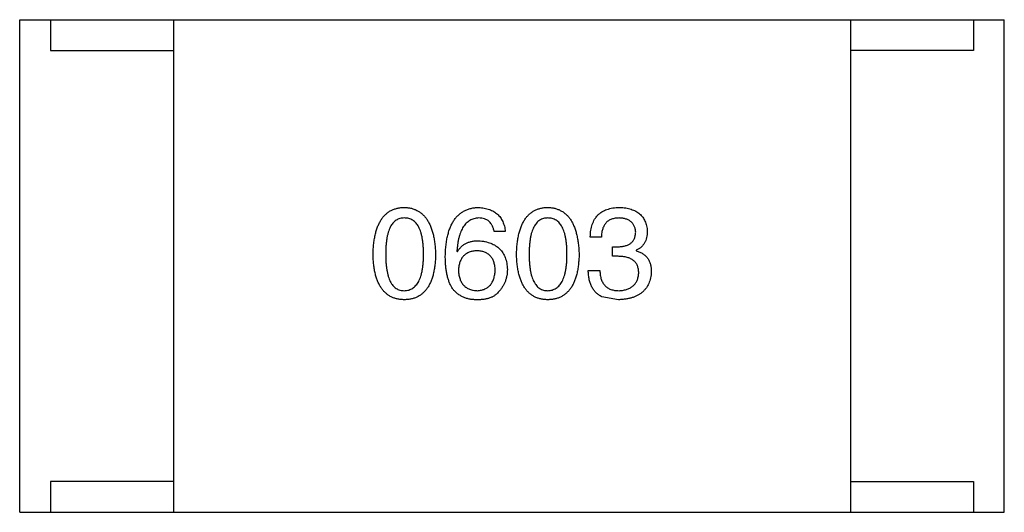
# Model space of a CAD drawing. Header units: inches. Extents: x -100 to 126, y -58 to 58.
# Tile 102 of 118: x 108.884 to 110.484, y -1.549 to -0.749. Entities that reach past the tile are written whole.
import ezdxf

# ---------------------------------------------------------------- set-up
doc = ezdxf.new("R2010")
doc.units = ezdxf.units.IN
doc.header["$LTSCALE"] = 1.21
doc.header["$MEASUREMENT"] = 0
doc.layers.get('0').update_dxf_attribs({"linetype": 'CONTINUOUS'})

msp = doc.modelspace()

# ---------------------------------------------------------------- linework, layer by layer
at = {"color": 7, "linetype": 'Continuous'}
for p, q in [((108.8838, -0.7491), (110.4838, -0.7491)), ((108.8838, -1.5491), (108.8838, -0.7491)), ((108.9338, -0.7491), (108.9338, -0.7991)), ((109.1338, -0.7491), (109.1338, -1.5491)), ((110.2338, -0.7491), (110.2338, -1.5491)), ((110.4338, -0.7491), (110.4338, -0.7991)), ((110.4838, -1.5491), (110.4838, -0.7491)), ((108.9338, -0.7991), (109.1338, -0.7991)), ((110.4338, -0.7991), (110.2338, -0.7991)), ((109.673, -1.0933), (109.655, -1.0933)), ((109.8291, -1.1023), (109.8111, -1.1023)), ((109.8471, -1.1179), (109.857, -1.1179)), ((109.8471, -1.1334), (109.8471, -1.1179)), ((109.5943, -1.1252), (109.5951, -1.126)), ((109.8562, -1.1334), (109.8471, -1.1334)), ((109.8857, -1.1236), (109.8857, -1.1244)), ((109.8078, -1.1564), (109.8266, -1.1564)), ((109.857, -1.2039), (109.8299, -1.199)), ((109.1338, -1.4991), (108.9338, -1.4991)), ((108.9338, -1.4991), (108.9338, -1.5491)), ((110.2338, -1.4991), (110.4338, -1.4991)), ((110.4338, -1.4991), (110.4338, -1.5491)), ((108.8838, -1.5491), (110.4838, -1.5491))]:
    msp.add_line(p, q, dxfattribs=at)
for points, knots in [([(109.4581, -1.1301), (109.4582, -1.1271), (109.4584, -1.1212), (109.4591, -1.1126), (109.4602, -1.1046), (109.4618, -1.0972), (109.4636, -1.0904), (109.4659, -1.0842), (109.4685, -1.0785), (109.4715, -1.0734), (109.4748, -1.0689), (109.4786, -1.065), (109.4827, -1.0616), (109.4872, -1.0589), (109.4921, -1.0568), (109.4974, -1.0551), (109.503, -1.0542), (109.5069, -1.054), (109.5089, -1.0539)], [0, 0, 0, 0, 0.088823, 0.172287, 0.250296, 0.323438, 0.392244, 0.456221, 0.516635, 0.573871, 0.628, 0.680335, 0.731489, 0.782557, 0.834044, 0.886738, 0.942089, 1, 1, 1, 1]), ([(109.5089, -1.0539), (109.5108, -1.054), (109.5147, -1.0543), (109.5202, -1.0553), (109.5254, -1.057), (109.5302, -1.0592), (109.5347, -1.062), (109.5388, -1.0653), (109.5425, -1.0693), (109.5459, -1.0738), (109.5489, -1.0789), (109.5516, -1.0845), (109.5538, -1.0908), (109.5557, -1.0975), (109.5573, -1.1049), (109.5585, -1.1128), (109.5593, -1.1213), (109.5596, -1.1271), (109.5597, -1.1301)], [0, 0, 0, 0, 0.057415, 0.112361, 0.16496, 0.216437, 0.267441, 0.318839, 0.371478, 0.426325, 0.483626, 0.544235, 0.608673, 0.677374, 0.750405, 0.828394, 0.911525, 1, 1, 1, 1]), ([(109.5755, -1.1334), (109.5756, -1.1303), (109.5757, -1.1242), (109.5766, -1.1153), (109.5777, -1.107), (109.5794, -1.0994), (109.5813, -1.0923), (109.5837, -1.0858), (109.5865, -1.0799), (109.5897, -1.0746), (109.5932, -1.0699), (109.5972, -1.0658), (109.6016, -1.0623), (109.6065, -1.0594), (109.6117, -1.0571), (109.6173, -1.0554), (109.6233, -1.0543), (109.6274, -1.054), (109.6296, -1.0539)], [0, 0, 0, 0, 0.087517, 0.169686, 0.246944, 0.319347, 0.387088, 0.450961, 0.511075, 0.567974, 0.622351, 0.675039, 0.726853, 0.778688, 0.83093, 0.884738, 0.941043, 1, 1, 1, 1]), ([(109.6296, -1.0539), (109.6311, -1.0541), (109.6343, -1.0543), (109.6388, -1.055), (109.643, -1.056), (109.647, -1.0572), (109.6507, -1.0587), (109.6541, -1.0605), (109.6573, -1.0626), (109.6601, -1.0649), (109.6627, -1.0675), (109.665, -1.0704), (109.6671, -1.0736), (109.6688, -1.077), (109.6703, -1.0807), (109.6715, -1.0846), (109.6724, -1.0888), (109.6728, -1.0918), (109.673, -1.0933)], [0, 0, 0, 0, 0.073784, 0.144317, 0.211047, 0.274818, 0.336501, 0.395724, 0.453465, 0.510016, 0.566585, 0.622844, 0.680328, 0.739335, 0.800408, 0.863904, 0.93053, 1, 1, 1, 1]), ([(109.6912, -1.1301), (109.6913, -1.1271), (109.6915, -1.1212), (109.6923, -1.1126), (109.6934, -1.1046), (109.6949, -1.0972), (109.6968, -1.0904), (109.699, -1.0842), (109.7016, -1.0785), (109.7046, -1.0734), (109.708, -1.0689), (109.7117, -1.065), (109.7159, -1.0616), (109.7204, -1.0589), (109.7253, -1.0568), (109.7305, -1.0551), (109.7362, -1.0542), (109.74, -1.054), (109.742, -1.0539)], [0, 0, 0, 0, 0.088823, 0.172287, 0.250296, 0.323438, 0.392244, 0.456221, 0.516635, 0.573871, 0.628, 0.680335, 0.731489, 0.782557, 0.834044, 0.886738, 0.942089, 1, 1, 1, 1]), ([(109.742, -1.0539), (109.744, -1.054), (109.7478, -1.0543), (109.7534, -1.0553), (109.7585, -1.057), (109.7634, -1.0592), (109.7679, -1.062), (109.772, -1.0653), (109.7757, -1.0693), (109.7791, -1.0738), (109.7821, -1.0789), (109.7847, -1.0845), (109.787, -1.0908), (109.7889, -1.0975), (109.7904, -1.1049), (109.7916, -1.1128), (109.7925, -1.1213), (109.7927, -1.1271), (109.7929, -1.1301)], [0, 0, 0, 0, 0.057415, 0.112361, 0.16496, 0.216437, 0.267441, 0.318839, 0.371478, 0.426325, 0.483626, 0.544235, 0.608673, 0.677374, 0.750405, 0.828394, 0.911525, 1, 1, 1, 1]), ([(109.8111, -1.1023), (109.8111, -1.1004), (109.8113, -1.0966), (109.8119, -1.0912), (109.8129, -1.0862), (109.8142, -1.0815), (109.816, -1.0772), (109.818, -1.0732), (109.8205, -1.0696), (109.8233, -1.0664), (109.8265, -1.0635), (109.83, -1.061), (109.8339, -1.0589), (109.8382, -1.0572), (109.8428, -1.0558), (109.8477, -1.0548), (109.8531, -1.0541), (109.8567, -1.054), (109.8586, -1.0539)], [0, 0, 0, 0, 0.074804, 0.144899, 0.211458, 0.274554, 0.334363, 0.392059, 0.448123, 0.503024, 0.558154, 0.613471, 0.670844, 0.729926, 0.792003, 0.857405, 0.926768, 1, 1, 1, 1]), ([(109.8586, -1.0539), (109.8603, -1.054), (109.8637, -1.0542), (109.8685, -1.0548), (109.8731, -1.0557), (109.8773, -1.0569), (109.8813, -1.0583), (109.8849, -1.06), (109.8882, -1.062), (109.8912, -1.0643), (109.8939, -1.0669), (109.8963, -1.0697), (109.8983, -1.0728), (109.9, -1.0762), (109.9014, -1.0799), (109.9025, -1.0838), (109.9033, -1.088), (109.9036, -1.091), (109.9037, -1.0924)], [0, 0, 0, 0, 0.077845, 0.151584, 0.221397, 0.287366, 0.350104, 0.410398, 0.467998, 0.524388, 0.579979, 0.635152, 0.690917, 0.747936, 0.806661, 0.867861, 0.932479, 1, 1, 1, 1]), ([(109.5089, -1.0711), (109.5077, -1.0712), (109.5053, -1.0713), (109.5018, -1.072), (109.4985, -1.0731), (109.4955, -1.0747), (109.4928, -1.0769), (109.4903, -1.0794), (109.488, -1.0825), (109.486, -1.0859), (109.4843, -1.0899), (109.4827, -1.0943), (109.4815, -1.0991), (109.4803, -1.1044), (109.4796, -1.1102), (109.479, -1.1165), (109.4786, -1.1232), (109.4786, -1.1278), (109.4786, -1.1301)], [0, 0, 0, 0, 0.049764, 0.097007, 0.143217, 0.188577, 0.235116, 0.282997, 0.333719, 0.387776, 0.445989, 0.508679, 0.576563, 0.649481, 0.728235, 0.812722, 0.903548, 1, 1, 1, 1]), ([(109.54, -1.1301), (109.54, -1.1278), (109.54, -1.1232), (109.5396, -1.1165), (109.539, -1.1102), (109.5382, -1.1044), (109.5371, -1.0991), (109.5358, -1.0943), (109.5342, -1.0899), (109.5324, -1.0859), (109.5303, -1.0825), (109.528, -1.0794), (109.5254, -1.0769), (109.5226, -1.0747), (109.5195, -1.0731), (109.5162, -1.072), (109.5126, -1.0713), (109.5101, -1.0712), (109.5089, -1.0711)], [0, 0, 0, 0, 0.095719, 0.185854, 0.269738, 0.347952, 0.420315, 0.487894, 0.550245, 0.608186, 0.662454, 0.713283, 0.761375, 0.808209, 0.854301, 0.901312, 0.949396, 1, 1, 1, 1]), ([(109.6296, -1.0711), (109.6283, -1.0712), (109.6257, -1.0714), (109.622, -1.0723), (109.6186, -1.0734), (109.6153, -1.0751), (109.6123, -1.0771), (109.6095, -1.0795), (109.607, -1.0823), (109.6046, -1.0855), (109.6026, -1.0891), (109.6007, -1.0931), (109.5991, -1.0975), (109.5977, -1.1023), (109.5965, -1.1075), (109.5955, -1.113), (109.5948, -1.119), (109.5945, -1.1231), (109.5943, -1.1252)], [0, 0, 0, 0, 0.054741, 0.107075, 0.158339, 0.208382, 0.258772, 0.310045, 0.362765, 0.417822, 0.475982, 0.537466, 0.602901, 0.673037, 0.747247, 0.826291, 0.910782, 1, 1, 1, 1]), ([(109.655, -1.0933), (109.6546, -1.0915), (109.6538, -1.0882), (109.652, -1.0836), (109.6496, -1.0798), (109.6467, -1.0766), (109.6432, -1.0741), (109.6391, -1.0724), (109.6345, -1.0713), (109.6313, -1.0712), (109.6296, -1.0711)], [0, 0, 0, 0, 0.1439, 0.274233, 0.394478, 0.509388, 0.621911, 0.738504, 0.863414, 1, 1, 1, 1]), ([(109.742, -1.0711), (109.7408, -1.0712), (109.7384, -1.0713), (109.7349, -1.072), (109.7317, -1.0731), (109.7287, -1.0747), (109.726, -1.0769), (109.7234, -1.0794), (109.7212, -1.0825), (109.7192, -1.0859), (109.7174, -1.0899), (109.7158, -1.0943), (109.7146, -1.0991), (109.7135, -1.1044), (109.7127, -1.1102), (109.7121, -1.1165), (109.7118, -1.1232), (109.7117, -1.1278), (109.7117, -1.1301)], [0, 0, 0, 0, 0.049764, 0.097007, 0.143217, 0.188577, 0.235116, 0.282997, 0.333719, 0.387776, 0.445989, 0.508679, 0.576563, 0.649481, 0.728235, 0.812722, 0.903548, 1, 1, 1, 1]), ([(109.7732, -1.1301), (109.7732, -1.1278), (109.7731, -1.1232), (109.7728, -1.1165), (109.7722, -1.1102), (109.7713, -1.1044), (109.7702, -1.0991), (109.7689, -1.0943), (109.7673, -1.0899), (109.7655, -1.0859), (109.7634, -1.0825), (109.7611, -1.0794), (109.7585, -1.0769), (109.7557, -1.0747), (109.7526, -1.0731), (109.7493, -1.072), (109.7457, -1.0713), (109.7433, -1.0712), (109.742, -1.0711)], [0, 0, 0, 0, 0.095719, 0.185854, 0.269738, 0.347952, 0.420315, 0.487894, 0.550245, 0.608186, 0.662454, 0.713283, 0.761375, 0.808209, 0.854301, 0.901312, 0.949396, 1, 1, 1, 1]), ([(109.8578, -1.0711), (109.8567, -1.0712), (109.8545, -1.0712), (109.8513, -1.0716), (109.8483, -1.0722), (109.8456, -1.073), (109.843, -1.0741), (109.8407, -1.0755), (109.8385, -1.077), (109.8366, -1.0789), (109.8349, -1.081), (109.8335, -1.0833), (109.8322, -1.0859), (109.8311, -1.0887), (109.8303, -1.0917), (109.8297, -1.095), (109.8293, -1.0986), (109.8292, -1.101), (109.8291, -1.1023)], [0, 0, 0, 0, 0.069877, 0.136363, 0.198671, 0.257968, 0.315462, 0.370709, 0.425568, 0.479847, 0.535753, 0.592303, 0.651386, 0.713311, 0.778642, 0.84836, 0.921866, 1, 1, 1, 1]), ([(109.8848, -1.0941), (109.8848, -1.0932), (109.8846, -1.0914), (109.8841, -1.0889), (109.8834, -1.0865), (109.8826, -1.0843), (109.8815, -1.0823), (109.8803, -1.0805), (109.8789, -1.0787), (109.8773, -1.0772), (109.8755, -1.0759), (109.8735, -1.0747), (109.8713, -1.0737), (109.869, -1.0728), (109.8664, -1.0722), (109.8637, -1.0716), (109.8608, -1.0713), (109.8588, -1.0712), (109.8578, -1.0711)], [0, 0, 0, 0, 0.067655, 0.132224, 0.194132, 0.253145, 0.309858, 0.366002, 0.421361, 0.47702, 0.532632, 0.590536, 0.65067, 0.713258, 0.779588, 0.848803, 0.921949, 1, 1, 1, 1]), ([(109.857, -1.1179), (109.8581, -1.1178), (109.8602, -1.1177), (109.8633, -1.1173), (109.8661, -1.1168), (109.8688, -1.1161), (109.8713, -1.1152), (109.8736, -1.1142), (109.8756, -1.1129), (109.8775, -1.1116), (109.8791, -1.11), (109.8806, -1.1082), (109.8818, -1.1063), (109.8829, -1.1042), (109.8837, -1.1019), (109.8843, -1.0994), (109.8847, -1.0968), (109.8848, -1.095), (109.8848, -1.0941)], [0, 0, 0, 0, 0.079415, 0.154091, 0.22508, 0.29186, 0.355026, 0.415127, 0.472418, 0.528511, 0.583551, 0.638361, 0.693547, 0.750023, 0.807857, 0.868401, 0.932259, 1, 1, 1, 1]), ([(109.9037, -1.0924), (109.9036, -1.0943), (109.9036, -1.0978), (109.9027, -1.1029), (109.9013, -1.1075), (109.8993, -1.1117), (109.8967, -1.1154), (109.8936, -1.1187), (109.8899, -1.1215), (109.8871, -1.1229), (109.8857, -1.1236)], [0, 0, 0, 0, 0.143686, 0.277942, 0.40333, 0.521785, 0.638573, 0.755208, 0.874773, 1, 1, 1, 1]), ([(109.5951, -1.126), (109.596, -1.1246), (109.5977, -1.1218), (109.6009, -1.1181), (109.6045, -1.1149), (109.6086, -1.1124), (109.6132, -1.1104), (109.6183, -1.109), (109.6238, -1.1082), (109.6276, -1.1081), (109.6296, -1.108)], [0, 0, 0, 0, 0.122276, 0.239997, 0.35611, 0.473903, 0.59404, 0.720428, 0.855383, 1, 1, 1, 1]), ([(109.6296, -1.108), (109.6314, -1.1082), (109.6349, -1.1085), (109.6401, -1.1094), (109.6449, -1.1106), (109.6493, -1.1121), (109.6535, -1.1139), (109.6573, -1.116), (109.6607, -1.1185), (109.6638, -1.1213), (109.6666, -1.1244), (109.669, -1.1278), (109.6711, -1.1315), (109.6729, -1.1356), (109.6742, -1.1399), (109.6753, -1.1446), (109.676, -1.1495), (109.6762, -1.153), (109.6763, -1.1547)], [0, 0, 0, 0, 0.074228, 0.144548, 0.211288, 0.274576, 0.335162, 0.393915, 0.450599, 0.506657, 0.562409, 0.618617, 0.676096, 0.735061, 0.79654, 0.860906, 0.928473, 1, 1, 1, 1]), ([(109.5089, -1.2039), (109.5069, -1.2038), (109.503, -1.2036), (109.4974, -1.2027), (109.4921, -1.2012), (109.4872, -1.1991), (109.4827, -1.1965), (109.4786, -1.1932), (109.4748, -1.1894), (109.4715, -1.185), (109.4684, -1.1801), (109.4659, -1.1746), (109.4636, -1.1686), (109.4617, -1.162), (109.4602, -1.1548), (109.4591, -1.1471), (109.4584, -1.1388), (109.4582, -1.1331), (109.4581, -1.1301)], [0, 0, 0, 0, 0.059135, 0.115606, 0.169241, 0.221578, 0.273261, 0.324749, 0.377329, 0.431642, 0.488541, 0.548597, 0.612232, 0.680174, 0.752504, 0.829777, 0.912307, 1, 1, 1, 1]), ([(109.4786, -1.1301), (109.4786, -1.1325), (109.4786, -1.1371), (109.479, -1.1438), (109.4796, -1.1501), (109.4804, -1.1558), (109.4815, -1.1611), (109.4827, -1.166), (109.4843, -1.1704), (109.486, -1.1743), (109.488, -1.1778), (109.4903, -1.1809), (109.4928, -1.1834), (109.4956, -1.1855), (109.4985, -1.1872), (109.5018, -1.1883), (109.5053, -1.189), (109.5077, -1.1891), (109.5089, -1.1892)], [0, 0, 0, 0, 0.096457, 0.187288, 0.27178, 0.350132, 0.423455, 0.491343, 0.554037, 0.612253, 0.666313, 0.717038, 0.764921, 0.811214, 0.856775, 0.902988, 0.950234, 1, 1, 1, 1]), ([(109.5089, -1.1892), (109.5101, -1.1891), (109.5126, -1.1889), (109.5162, -1.1882), (109.5195, -1.1869), (109.5226, -1.1852), (109.5254, -1.1831), (109.5279, -1.1805), (109.5303, -1.1774), (109.5324, -1.174), (109.5342, -1.17), (109.5357, -1.1656), (109.5371, -1.1608), (109.5382, -1.1555), (109.539, -1.1498), (109.5396, -1.1437), (109.54, -1.1371), (109.54, -1.1325), (109.54, -1.1301)], [0, 0, 0, 0, 0.050879, 0.099377, 0.146973, 0.193618, 0.240619, 0.289461, 0.34047, 0.395283, 0.453059, 0.515633, 0.582666, 0.655287, 0.732971, 0.815933, 0.905166, 1, 1, 1, 1]), ([(109.5597, -1.1301), (109.5596, -1.1331), (109.5594, -1.1388), (109.5586, -1.1471), (109.5575, -1.1548), (109.556, -1.162), (109.5542, -1.1686), (109.5519, -1.1746), (109.5493, -1.1801), (109.5463, -1.1851), (109.5429, -1.1894), (109.5392, -1.1932), (109.535, -1.1965), (109.5305, -1.1991), (109.5256, -1.2012), (109.5204, -1.2027), (109.5148, -1.2036), (109.5109, -1.2038), (109.5089, -1.2039)], [0, 0, 0, 0, 0.08769, 0.170218, 0.24749, 0.319818, 0.387758, 0.451391, 0.511445, 0.568185, 0.622681, 0.67526, 0.726746, 0.778428, 0.830764, 0.884397, 0.940866, 1, 1, 1, 1]), ([(109.5861, -1.1842), (109.5853, -1.1827), (109.5835, -1.1795), (109.5813, -1.1742), (109.5795, -1.1685), (109.578, -1.1624), (109.5768, -1.1558), (109.5761, -1.1488), (109.5755, -1.1412), (109.5755, -1.1361), (109.5755, -1.1334)], [0, 0, 0, 0, 0.101889, 0.209155, 0.322694, 0.442863, 0.569758, 0.70479, 0.848502, 1, 1, 1, 1]), ([(109.6271, -1.1244), (109.6259, -1.1245), (109.6237, -1.1246), (109.6204, -1.125), (109.6173, -1.1257), (109.6145, -1.1267), (109.6118, -1.1278), (109.6094, -1.1293), (109.6071, -1.1309), (109.6051, -1.1328), (109.6033, -1.1349), (109.6018, -1.1373), (109.6004, -1.1399), (109.5992, -1.1427), (109.5983, -1.1458), (109.5975, -1.1491), (109.597, -1.1527), (109.5969, -1.1551), (109.5968, -1.1564)], [0, 0, 0, 0, 0.070453, 0.136523, 0.199866, 0.260392, 0.318446, 0.374657, 0.430182, 0.485556, 0.541071, 0.598396, 0.657208, 0.718642, 0.783247, 0.851631, 0.923928, 1, 1, 1, 1]), ([(109.6566, -1.1556), (109.6565, -1.1543), (109.6564, -1.1519), (109.6558, -1.1485), (109.6551, -1.1453), (109.6542, -1.1423), (109.6531, -1.1395), (109.6518, -1.137), (109.6502, -1.1347), (109.6485, -1.1326), (109.6465, -1.1307), (109.6443, -1.1291), (109.6419, -1.1278), (109.6394, -1.1266), (109.6366, -1.1257), (109.6336, -1.125), (109.6304, -1.1246), (109.6282, -1.1245), (109.6271, -1.1244)], [0, 0, 0, 0, 0.076288, 0.14871, 0.216387, 0.281386, 0.342528, 0.402111, 0.4591, 0.514852, 0.569974, 0.625644, 0.682226, 0.740156, 0.800362, 0.863471, 0.930116, 1, 1, 1, 1]), ([(109.742, -1.2039), (109.74, -1.2038), (109.7362, -1.2036), (109.7305, -1.2027), (109.7253, -1.2012), (109.7204, -1.1991), (109.7159, -1.1965), (109.7117, -1.1932), (109.708, -1.1894), (109.7046, -1.185), (109.7016, -1.1801), (109.699, -1.1746), (109.6968, -1.1686), (109.6949, -1.162), (109.6934, -1.1548), (109.6923, -1.1471), (109.6915, -1.1388), (109.6913, -1.1331), (109.6912, -1.1301)], [0, 0, 0, 0, 0.059135, 0.115606, 0.169241, 0.221578, 0.273261, 0.324749, 0.377329, 0.431642, 0.488541, 0.548597, 0.612232, 0.680174, 0.752504, 0.829777, 0.912307, 1, 1, 1, 1]), ([(109.7117, -1.1301), (109.7117, -1.1325), (109.7118, -1.1371), (109.7121, -1.1438), (109.7127, -1.1501), (109.7135, -1.1558), (109.7146, -1.1611), (109.7158, -1.166), (109.7174, -1.1704), (109.7192, -1.1743), (109.7212, -1.1778), (109.7234, -1.1809), (109.7259, -1.1834), (109.7287, -1.1855), (109.7317, -1.1872), (109.7349, -1.1883), (109.7384, -1.189), (109.7408, -1.1891), (109.742, -1.1892)], [0, 0, 0, 0, 0.096457, 0.187288, 0.27178, 0.350132, 0.423455, 0.491343, 0.554037, 0.612253, 0.666313, 0.717038, 0.764921, 0.811214, 0.856775, 0.902988, 0.950234, 1, 1, 1, 1]), ([(109.742, -1.1892), (109.7433, -1.1891), (109.7458, -1.1889), (109.7493, -1.1882), (109.7526, -1.1869), (109.7557, -1.1852), (109.7586, -1.1831), (109.7611, -1.1805), (109.7634, -1.1774), (109.7655, -1.174), (109.7673, -1.17), (109.7689, -1.1656), (109.7702, -1.1608), (109.7713, -1.1555), (109.7722, -1.1498), (109.7728, -1.1437), (109.7731, -1.1371), (109.7732, -1.1325), (109.7732, -1.1301)], [0, 0, 0, 0, 0.050879, 0.099377, 0.146973, 0.193618, 0.240619, 0.289461, 0.34047, 0.395283, 0.453059, 0.515633, 0.582666, 0.655287, 0.732971, 0.815933, 0.905166, 1, 1, 1, 1]), ([(109.7929, -1.1301), (109.7928, -1.1331), (109.7926, -1.1388), (109.7918, -1.1471), (109.7907, -1.1548), (109.7892, -1.162), (109.7873, -1.1686), (109.7851, -1.1746), (109.7825, -1.1801), (109.7795, -1.1851), (109.7761, -1.1894), (109.7723, -1.1932), (109.7682, -1.1965), (109.7637, -1.1991), (109.7588, -1.2012), (109.7535, -1.2027), (109.7479, -1.2036), (109.744, -1.2038), (109.742, -1.2039)], [0, 0, 0, 0, 0.08769, 0.170218, 0.24749, 0.319818, 0.387758, 0.451391, 0.511445, 0.568185, 0.622681, 0.67526, 0.726746, 0.778428, 0.830764, 0.884397, 0.940866, 1, 1, 1, 1]), ([(109.8898, -1.1605), (109.8897, -1.1594), (109.8897, -1.1573), (109.8893, -1.1542), (109.8886, -1.1513), (109.8877, -1.1486), (109.8865, -1.1462), (109.8851, -1.144), (109.8834, -1.1419), (109.8814, -1.1401), (109.8791, -1.1386), (109.8766, -1.1371), (109.8738, -1.136), (109.8708, -1.1351), (109.8675, -1.1343), (109.8639, -1.1338), (109.8601, -1.1335), (109.8575, -1.1334), (109.8562, -1.1334)], [0, 0, 0, 0, 0.066518, 0.129194, 0.188613, 0.245254, 0.300032, 0.353805, 0.407079, 0.461108, 0.516272, 0.574141, 0.634837, 0.699275, 0.767504, 0.840272, 0.917505, 1, 1, 1, 1]), ([(109.8857, -1.1244), (109.8867, -1.1247), (109.8886, -1.1254), (109.8914, -1.1265), (109.894, -1.1278), (109.8964, -1.1292), (109.8986, -1.1308), (109.9007, -1.1326), (109.9025, -1.1344), (109.9042, -1.1365), (109.9056, -1.1387), (109.9068, -1.141), (109.9079, -1.1435), (109.9087, -1.1461), (109.9095, -1.1489), (109.9099, -1.1518), (109.9102, -1.1549), (109.9102, -1.1569), (109.9102, -1.158)], [0, 0, 0, 0, 0.069445, 0.136039, 0.200011, 0.261745, 0.322328, 0.381403, 0.438864, 0.496655, 0.554398, 0.612391, 0.672266, 0.733005, 0.79604, 0.861293, 0.928785, 1, 1, 1, 1]), ([(109.5968, -1.1564), (109.5969, -1.1577), (109.597, -1.1602), (109.5976, -1.1638), (109.5983, -1.1672), (109.5993, -1.1704), (109.6004, -1.1733), (109.6019, -1.1759), (109.6035, -1.1784), (109.6054, -1.1806), (109.6074, -1.1825), (109.6097, -1.1842), (109.6122, -1.1857), (109.6149, -1.1869), (109.6179, -1.1878), (109.621, -1.1885), (109.6244, -1.189), (109.6267, -1.1891), (109.6279, -1.1892)], [0, 0, 0, 0, 0.076467, 0.148148, 0.216496, 0.280559, 0.342274, 0.401168, 0.458322, 0.514073, 0.569257, 0.62465, 0.68124, 0.739113, 0.799947, 0.862804, 0.929597, 1, 1, 1, 1]), ([(109.6279, -1.1892), (109.629, -1.1891), (109.6312, -1.1889), (109.6343, -1.1883), (109.6372, -1.1876), (109.6398, -1.1865), (109.6424, -1.1852), (109.6447, -1.1837), (109.6468, -1.182), (109.6487, -1.18), (109.6504, -1.1777), (109.6519, -1.1752), (109.6532, -1.1726), (109.6543, -1.1696), (109.6551, -1.1664), (109.6558, -1.163), (109.6564, -1.1594), (109.6565, -1.1569), (109.6566, -1.1556)], [0, 0, 0, 0, 0.066682, 0.130303, 0.190802, 0.248749, 0.30534, 0.361219, 0.415721, 0.471765, 0.528279, 0.586428, 0.64659, 0.710143, 0.776461, 0.846692, 0.921137, 1, 1, 1, 1]), ([(109.6763, -1.1547), (109.6762, -1.1565), (109.6761, -1.1599), (109.6755, -1.165), (109.6743, -1.1699), (109.6727, -1.1747), (109.6706, -1.1792), (109.668, -1.1836), (109.665, -1.1877), (109.6627, -1.1903), (109.6615, -1.1916)], [0, 0, 0, 0, 0.12904, 0.253809, 0.377066, 0.499122, 0.621469, 0.744665, 0.870607, 1, 1, 1, 1]), ([(109.8299, -1.199), (109.8291, -1.1986), (109.8273, -1.1978), (109.8249, -1.1962), (109.8226, -1.1946), (109.8205, -1.1927), (109.8186, -1.1906), (109.8168, -1.1884), (109.8152, -1.186), (109.8137, -1.1834), (109.8124, -1.1807), (109.8112, -1.1777), (109.8103, -1.1746), (109.8094, -1.1713), (109.8088, -1.1678), (109.8083, -1.1642), (109.8079, -1.1603), (109.8078, -1.1577), (109.8078, -1.1564)], [0, 0, 0, 0, 0.056906, 0.113264, 0.168825, 0.223843, 0.279195, 0.335267, 0.392098, 0.450414, 0.51054, 0.572219, 0.636652, 0.703156, 0.773102, 0.845505, 0.921063, 1, 1, 1, 1]), ([(109.8266, -1.1564), (109.8267, -1.1577), (109.8268, -1.1603), (109.8273, -1.164), (109.8279, -1.1675), (109.8288, -1.1707), (109.83, -1.1736), (109.8313, -1.1764), (109.833, -1.1788), (109.8348, -1.181), (109.8369, -1.1829), (109.8392, -1.1846), (109.8417, -1.186), (109.8445, -1.1872), (109.8475, -1.1881), (109.8507, -1.1887), (109.8542, -1.1891), (109.8566, -1.1891), (109.8578, -1.1892)], [0, 0, 0, 0, 0.07723, 0.149593, 0.217944, 0.282232, 0.34411, 0.402297, 0.458791, 0.513966, 0.568538, 0.623291, 0.679957, 0.737243, 0.798142, 0.86118, 0.928728, 1, 1, 1, 1]), ([(109.9102, -1.158), (109.9101, -1.1598), (109.9099, -1.1633), (109.909, -1.1684), (109.9077, -1.1731), (109.9061, -1.1775), (109.9041, -1.1815), (109.9017, -1.1853), (109.8989, -1.1886), (109.8957, -1.1917), (109.8922, -1.1944), (109.8883, -1.1968), (109.884, -1.1988), (109.8793, -1.2005), (109.8742, -1.2019), (109.8688, -1.2029), (109.863, -1.2036), (109.859, -1.2038), (109.857, -1.2039)], [0, 0, 0, 0, 0.068236, 0.132937, 0.194125, 0.253174, 0.310181, 0.365986, 0.421096, 0.476216, 0.532352, 0.590232, 0.649824, 0.71274, 0.778406, 0.848058, 0.921922, 1, 1, 1, 1]), ([(109.8578, -1.1892), (109.859, -1.1891), (109.8614, -1.1889), (109.8649, -1.1884), (109.8681, -1.1877), (109.8711, -1.1868), (109.8739, -1.1857), (109.8765, -1.1844), (109.8788, -1.1829), (109.881, -1.1812), (109.8829, -1.1793), (109.8846, -1.1772), (109.886, -1.1749), (109.8872, -1.1724), (109.8882, -1.1697), (109.889, -1.1668), (109.8895, -1.1637), (109.8897, -1.1616), (109.8898, -1.1605)], [0, 0, 0, 0, 0.076694, 0.149502, 0.218019, 0.283183, 0.345589, 0.405199, 0.462852, 0.519478, 0.575313, 0.630559, 0.687006, 0.744638, 0.804006, 0.866059, 0.931486, 1, 1, 1, 1]), ([(109.6246, -1.2039), (109.6226, -1.2038), (109.6186, -1.2036), (109.6128, -1.2025), (109.6073, -1.2009), (109.6023, -1.1987), (109.5976, -1.1959), (109.5933, -1.1926), (109.5894, -1.1887), (109.5872, -1.1858), (109.5861, -1.1842)], [0, 0, 0, 0, 0.137449, 0.267856, 0.393219, 0.514735, 0.63397, 0.753734, 0.874967, 1, 1, 1, 1]), ([(109.6615, -1.1916), (109.6606, -1.1927), (109.6587, -1.1948), (109.6552, -1.1974), (109.6513, -1.1996), (109.6469, -1.2014), (109.642, -1.2027), (109.6366, -1.2036), (109.6308, -1.204), (109.6267, -1.204), (109.6246, -1.2039)], [0, 0, 0, 0, 0.105033, 0.21147, 0.321511, 0.438526, 0.563605, 0.698055, 0.843218, 1, 1, 1, 1])]:
    msp.add_open_spline(points, degree=3, knots=knots, dxfattribs=at)

doc.saveas('drawing.dxf')
